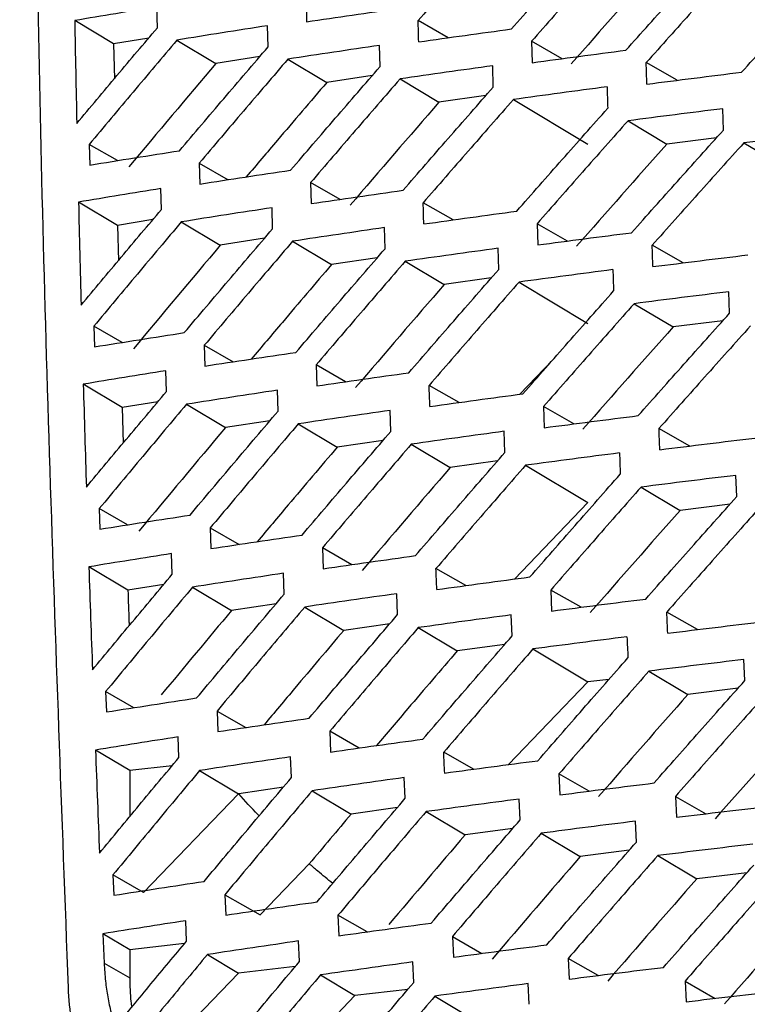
# Model space of a CAD drawing. Header units: millimetres. Extents: x 145 to 933, y -105 to 949.
# Tile 47 of 157: x 787.23 to 793.85, y 127.57 to 136.54. Entities that reach past the tile are written whole.
import ezdxf

# ---------------------------------------------------------------- set-up
doc = ezdxf.new("R2010")
doc.units = ezdxf.units.MM

msp = doc.modelspace()

# ---------------------------------------------------------------- linework, layer by layer
at = {"color": 7, "linetype": 'Continuous', "lineweight": 25}
for p, q in [((789.8338, 136.7132), (789.8382, 136.5208)), ((788.4806, 136.4667), (788.4768, 136.6568)), ((788.0825, 136.3201), (787.7277, 136.5327)), ((791.1282, 136.3755), (790.8546, 136.5317)), ((789.4888, 136.2931), (789.4845, 136.485)), ((788.4016, 136.3731), (788.0825, 136.3201)), ((788.6592, 136.3546), (789.0139, 136.1422)), ((791.887, 136.3437), (791.8924, 136.1489)), ((792.1649, 136.185), (791.887, 136.3437)), ((788.0825, 136.3201), (788.0888, 136.0018)), ((790.5082, 136.113), (790.5035, 136.3063)), ((789.4141, 136.2054), (789.0139, 136.1422)), ((789.6688, 136.1811), (790.0233, 135.9687)), ((791.5388, 135.9263), (791.5336, 136.1208)), ((793.2126, 135.9882), (792.9309, 136.1491)), ((790.4374, 136.0309), (790.0233, 135.9687)), ((790.6897, 136.0006), (791.044, 135.7884)), ((791.4715, 135.8493), (791.044, 135.7884)), ((791.7219, 135.8135), (792.4009, 135.4068)), ((793.6334, 135.5335), (793.6272, 135.7293)), ((792.7655, 135.6195), (793.1196, 135.4074)), ((793.5722, 135.4651), (793.1196, 135.4074)), ((787.86, 135.4043), (787.8643, 135.2159)), ((788.1186, 135.2567), (787.86, 135.4043)), ((793.8204, 135.4188), (794.4427, 135.046)), ((788.8619, 135.2337), (788.8667, 135.0434)), ((788.8619, 135.2337), (789.1259, 135.083)), ((788.5177, 134.812), (788.513, 135.0016)), ((789.8754, 135.0564), (789.8807, 134.8646)), ((790.1443, 134.9029), (789.8754, 135.0564)), ((788.1176, 134.666), (787.7627, 134.8786)), ((789.53, 134.636), (789.5248, 134.8273)), ((791.1738, 134.7165), (790.9004, 134.8725)), ((788.4395, 134.7189), (788.1176, 134.666)), ((788.1176, 134.666), (788.1254, 134.3448)), ((788.6982, 134.6982), (789.0529, 134.4857)), ((790.5534, 134.4536), (790.5478, 134.6462)), ((791.9369, 134.6821), (791.9433, 134.4881)), ((792.2144, 134.5237), (791.9369, 134.6821)), ((789.4558, 134.5487), (789.0529, 134.4857)), ((789.7118, 134.5222), (790.0664, 134.3098)), ((793.2661, 134.3246), (792.985, 134.4851)), ((790.483, 134.3717), (790.0664, 134.3098)), ((791.588, 134.2645), (791.5819, 134.4582)), ((790.7368, 134.3394), (791.0912, 134.1271)), ((791.521, 134.1875), (791.0912, 134.1271)), ((791.7731, 134.1498), (792.4009, 133.7737)), ((793.6907, 133.867), (793.6836, 134.0618)), ((792.8208, 133.9533), (793.1751, 133.7411)), ((787.9015, 133.7475), (787.9068, 133.5597)), ((788.1602, 133.5999), (787.9015, 133.7475)), ((793.6294, 133.7982), (793.1751, 133.7411)), ((788.9076, 133.5745), (788.9134, 133.385)), ((788.9076, 133.5745), (789.1714, 133.4239)), ((789.9253, 133.3948), (789.9316, 133.2039)), ((790.1938, 133.2415), (789.9253, 133.3948)), ((792.0783, 133.4385), (791.7797, 133.1282)), ((788.5629, 133.1526), (788.5573, 133.3415)), ((788.1609, 133.0071), (787.8058, 133.2197)), ((791.2274, 133.0528), (790.9545, 133.2086)), ((789.5791, 132.9742), (789.5731, 133.1647)), ((788.4851, 133.0597), (788.1609, 133.0071)), ((788.7452, 133.037), (789.1001, 132.8244)), ((788.1609, 133.0071), (788.1703, 132.6834)), ((790.6066, 132.7894), (790.6001, 132.9811)), ((791.9952, 133.0158), (792.0025, 132.8229)), ((792.272, 132.8578), (791.9952, 133.0158)), ((789.5053, 132.887), (789.1001, 132.8244)), ((789.763, 132.8585), (790.1177, 132.6461)), ((791.6452, 132.5981), (791.6382, 132.7907)), ((793.3277, 132.6564), (793.0474, 132.8164)), ((790.5363, 132.7074), (790.1177, 132.6461)), ((790.7921, 132.6732), (791.1466, 132.4608)), ((791.5782, 132.5208), (791.1466, 132.4608)), ((791.8325, 132.4811), (792.4009, 132.1407)), ((793.7559, 132.1959), (793.748, 132.3893)), ((792.8843, 132.2822), (793.2387, 132.0699)), ((792.4009, 132.1407), (791.7307, 131.4442)), ((793.6943, 132.1265), (793.2387, 132.0699)), ((787.9514, 132.086), (787.9575, 131.8991)), ((788.2097, 131.9386), (787.9514, 132.086)), ((788.9617, 131.9106), (788.9683, 131.722)), ((788.9617, 131.9106), (789.2249, 131.7603)), ((789.9835, 131.7285), (789.9907, 131.5386)), ((790.2513, 131.5756), (789.9835, 131.7285)), ((788.616, 131.4885), (788.6096, 131.6764)), ((788.2123, 131.3432), (787.8571, 131.5559)), ((791.2889, 131.3847), (791.0169, 131.5399)), ((789.6363, 131.3078), (789.6294, 131.4972)), ((788.5385, 131.3955), (788.2123, 131.3432)), ((788.8005, 131.3708), (789.1555, 131.1582)), ((792.0618, 131.3447), (792.0699, 131.1531)), ((792.3375, 131.1873), (792.0618, 131.3447)), ((790.6678, 131.1206), (790.6604, 131.3111)), ((789.5625, 131.2203), (789.1555, 131.1582)), ((789.8223, 131.1899), (790.1772, 130.9774)), ((793.3971, 130.9837), (793.1182, 131.1429)), ((791.7105, 130.9269), (791.7026, 131.1182)), ((790.5975, 131.0382), (790.1772, 130.9774)), ((790.8555, 131.0021), (791.2102, 130.7897)), ((791.6432, 130.849), (791.2102, 130.7897)), ((791.9001, 130.8076), (792.4009, 130.5076)), ((793.8292, 130.52), (793.8204, 130.712)), ((792.9559, 130.6062), (793.3105, 130.3939)), ((792.5919, 130.5296), (792.4009, 130.5076)), ((792.4009, 130.5076), (791.676, 129.7543)), ((793.7669, 130.4497), (793.3105, 130.3939)), ((788.0096, 130.4198), (788.0165, 130.2339)), ((788.2671, 130.2727), (788.0096, 130.4198)), ((789.024, 130.242), (789.0315, 130.0546)), ((789.024, 130.242), (789.2864, 130.0922)), ((788.6772, 129.8197), (788.67, 130.0065)), ((790.05, 130.0575), (790.058, 129.8689)), ((790.3168, 129.9052), (790.05, 130.0575)), ((788.2298, 129.6996), (787.9166, 129.8872)), ((789.7015, 129.6366), (789.6938, 129.8247)), ((791.3583, 129.7119), (791.0876, 129.8665)), ((788.6144, 129.744), (788.2298, 129.6996)), ((788.2298, 129.6996), (788.2298, 129.281)), ((788.8639, 129.6998), (789.2189, 129.4871)), ((790.737, 129.4471), (790.7288, 129.6362)), ((792.1367, 129.6689), (792.1457, 129.4788)), ((792.4109, 129.5123), (792.1367, 129.6689)), ((789.6276, 129.5486), (789.2215, 129.4874)), ((789.2189, 129.4871), (788.3551, 128.5894)), ((789.2215, 129.4874), (789.2189, 129.4871)), ((789.8899, 129.5164), (790.2448, 129.3038)), ((791.7837, 129.2511), (791.775, 129.4409)), ((793.1973, 129.4647), (793.2067, 129.2744)), ((793.1973, 129.4647), (793.4746, 129.3064)), ((790.6663, 129.364), (790.2448, 129.3038)), ((790.9272, 129.3261), (791.282, 129.1136)), ((791.7159, 129.1723), (791.282, 129.1136)), ((792.8415, 129.0486), (792.8324, 129.2387)), ((791.9758, 129.1292), (792.3306, 128.9167)), ((792.7763, 128.9737), (792.3306, 128.9167)), ((793.0358, 128.9253), (793.3905, 128.7129)), ((789.8634, 128.8505), (789.4158, 128.3853)), ((788.076, 128.7488), (788.0839, 128.5642)), ((788.3551, 128.5894), (788.076, 128.7488)), ((793.8474, 128.768), (793.3905, 128.7129)), ((789.0947, 128.5686), (789.103, 128.3826)), ((789.0947, 128.5686), (789.4158, 128.3853)), ((790.1249, 128.3817), (790.1337, 128.1947)), ((790.3902, 128.2302), (790.1249, 128.3817)), ((788.7464, 128.1462), (788.7383, 128.3316)), ((787.9843, 128.2136), (787.9959, 127.9463)), ((788.2299, 128.0666), (787.9843, 128.2136)), ((791.1666, 128.1883), (791.176, 128.0005)), ((791.1666, 128.1883), (791.4357, 128.0347)), ((788.7281, 128.1241), (788.2299, 128.0666)), ((789.7748, 127.9608), (789.7662, 128.1474)), ((788.2299, 128.0666), (788.2299, 127.8112)), ((788.9356, 128.0238), (789.2189, 127.8541)), ((787.9959, 127.9463), (788.2299, 127.8112)), ((789.7353, 127.9136), (789.2189, 127.8541)), ((790.8143, 127.769), (790.8053, 127.9564)), ((792.2199, 127.9883), (792.2297, 127.8)), ((792.4923, 127.8328), (792.2199, 127.9883)), ((789.2189, 127.8541), (788.4105, 127.0139)), ((789.9656, 127.838), (790.2796, 127.6499)), ((791.865, 127.5706), (791.8555, 127.7586)), ((793.2847, 127.7818), (793.295, 127.5934)), ((793.2847, 127.7818), (793.56, 127.6246)), ((790.2796, 127.6499), (789.4158, 126.7522)), ((790.7604, 127.7054), (790.2796, 127.6499)), ((791.007, 127.6453), (791.3403, 127.4456))]:
    msp.add_line(p, q, dxfattribs=at)
for points, knots in [([(787.6706, 127.722), (787.554, 130.8709), (787.3276, 136.9826), (787.3545, 142.9537), (787.3675, 145.8483)], [0, 0, 0, 0, 0.5152352, 1, 1, 1, 1]), ([(791.6789, 137.4723), (791.5412, 137.316), (791.2655, 137.0029), (790.9917, 136.6889), (790.8546, 136.5317)], [0, 0, 0, 0, 0.49949, 1, 1, 1, 1]), ([(791.7043, 136.4561), (791.8425, 136.6126), (792.1185, 136.9252), (792.3965, 137.2369), (792.5354, 137.3926)], [0, 0, 0, 0, 0.500496, 1, 1, 1, 1]), ([(792.7184, 137.2808), (792.5795, 137.125), (792.3014, 136.8131), (792.0252, 136.5003), (791.887, 136.3437)], [0, 0, 0, 0, 0.499501, 1, 1, 1, 1]), ([(792.7463, 136.2622), (792.8856, 136.4181), (793.164, 136.7296), (793.4442, 137.0402), (793.5842, 137.1953)], [0, 0, 0, 0, 0.500458, 1, 1, 1, 1]), ([(793.7692, 137.0825), (793.6291, 136.9273), (793.3487, 136.6167), (793.0702, 136.305), (792.9309, 136.1491)], [0, 0, 0, 0, 0.4995461, 1, 1, 1, 1]), ([(793.7996, 136.0621), (793.94, 136.2174), (794.2206, 136.5277), (794.5031, 136.837), (794.6442, 136.9915)], [0, 0, 0, 0, 0.500387, 1, 1, 1, 1]), ([(788.4768, 136.6568), (788.3516, 136.6364), (788.1012, 136.5954), (787.8522, 136.5536), (787.7277, 136.5327)], [0, 0, 0, 0, 0.499746, 1, 1, 1, 1]), ([(789.8382, 136.5208), (789.9771, 136.5415), (790.2546, 136.5829), (790.534, 136.6234), (790.6736, 136.6436)], [0, 0, 0, 0, 0.500464, 1, 1, 1, 1]), ([(787.7277, 136.5327), (787.7307, 136.3766), (787.7366, 136.0645), (787.7432, 135.752), (787.7465, 135.5957)], [0, 0, 0, 0, 0.5000827, 1, 1, 1, 1]), ([(787.7465, 135.5957), (787.8685, 135.7412), (788.1124, 136.0318), (788.3579, 136.3218), (788.4806, 136.4667)], [0, 0, 0, 0, 0.500255, 1, 1, 1, 1]), ([(789.4845, 136.485), (789.3466, 136.4635), (789.0706, 136.4206), (788.7964, 136.3766), (788.6592, 136.3546)], [0, 0, 0, 0, 0.499601, 1, 1, 1, 1]), ([(790.8595, 136.338), (791, 136.3579), (791.2806, 136.3978), (791.5632, 136.4367), (791.7043, 136.4561)], [0, 0, 0, 0, 0.500462, 1, 1, 1, 1]), ([(788.6592, 136.3546), (788.5256, 136.1965), (788.2583, 135.8802), (787.9928, 135.563), (787.86, 135.4043)], [0, 0, 0, 0, 0.499721, 1, 1, 1, 1]), ([(788.682, 135.3469), (788.8161, 135.505), (789.0841, 135.8208), (789.354, 136.1358), (789.4888, 136.2931)], [0, 0, 0, 0, 0.500426, 1, 1, 1, 1]), ([(790.5035, 136.3063), (790.364, 136.2857), (790.0849, 136.2445), (789.8076, 136.2022), (789.6688, 136.1811)], [0, 0, 0, 0, 0.499547, 1, 1, 1, 1]), ([(791.8924, 136.1489), (792.0344, 136.168), (792.3181, 136.2063), (792.6036, 136.2436), (792.7463, 136.2622)], [0, 0, 0, 0, 0.500431, 1, 1, 1, 1]), ([(789.6688, 136.1811), (789.5339, 136.0235), (789.2641, 135.7082), (788.996, 135.392), (788.8619, 135.2337)], [0, 0, 0, 0, 0.499544, 1, 1, 1, 1]), ([(789.694, 135.1697), (789.8294, 135.3273), (790.0999, 135.6422), (790.3722, 135.9562), (790.5082, 136.113)], [0, 0, 0, 0, 0.5005018, 1, 1, 1, 1]), ([(791.5336, 136.1208), (791.3926, 136.101), (791.1104, 136.0615), (790.83, 136.021), (790.6897, 136.0006)], [0, 0, 0, 0, 0.499545, 1, 1, 1, 1]), ([(790.6897, 136.0007), (790.5536, 135.8437), (790.2812, 135.5294), (790.0108, 135.2142), (789.8754, 135.0564)], [0, 0, 0, 0, 0.499488, 1, 1, 1, 1]), ([(792.9368, 135.9535), (793.0802, 135.9719), (793.3669, 136.0086), (793.6555, 136.0443), (793.7996, 136.0621)], [0, 0, 0, 0, 0.500371, 1, 1, 1, 1]), ([(790.0233, 135.9687), (789.8732, 135.7934), (789.6282, 135.5069), (789.3847, 135.2195), (789.2903, 135.1081)], [0, 0, 0, 0, 0.612065, 1, 1, 1, 1]), ([(790.7175, 134.9862), (790.854, 135.1432), (791.1269, 135.4571), (791.4016, 135.77), (791.5388, 135.9263)], [0, 0, 0, 0, 0.5005237, 1, 1, 1, 1]), ([(792.5748, 135.9285), (792.4323, 135.9096), (792.1471, 135.8718), (791.8637, 135.8329), (791.7219, 135.8135)], [0, 0, 0, 0, 0.499572, 1, 1, 1, 1]), ([(791.7219, 135.8135), (791.5847, 135.6571), (791.3099, 135.3439), (791.037, 135.0298), (790.9004, 134.8725)], [0, 0, 0, 0, 0.49947, 1, 1, 1, 1]), ([(791.7523, 134.7964), (791.89, 134.9529), (792.1651, 135.2656), (792.4422, 135.5774), (792.5806, 135.7332)], [0, 0, 0, 0, 0.5005143, 1, 1, 1, 1]), ([(793.6272, 135.7293), (793.4832, 135.7113), (793.1951, 135.6752), (792.9087, 135.6381), (792.7655, 135.6195)], [0, 0, 0, 0, 0.499625, 1, 1, 1, 1]), ([(792.7655, 135.6195), (792.6271, 135.4637), (792.3499, 135.1517), (792.0747, 134.8387), (791.9369, 134.6821)], [0, 0, 0, 0, 0.499484, 1, 1, 1, 1]), ([(792.7984, 134.6002), (792.9372, 134.7561), (793.2146, 135.0677), (793.4939, 135.3783), (793.6334, 135.5335)], [0, 0, 0, 0, 0.500473, 1, 1, 1, 1]), ([(794.6907, 135.5234), (794.5453, 135.5062), (794.2542, 135.4719), (793.9651, 135.4365), (793.8204, 135.4188)], [0, 0, 0, 0, 0.499709, 1, 1, 1, 1]), ([(793.8204, 135.4188), (793.6808, 135.2636), (793.4014, 134.9528), (793.1239, 134.6411), (792.985, 134.4851)], [0, 0, 0, 0, 0.499532, 1, 1, 1, 1]), ([(787.8643, 135.2159), (788.0002, 135.238), (788.2718, 135.2821), (788.5453, 135.3253), (788.682, 135.3469)], [0, 0, 0, 0, 0.500253, 1, 1, 1, 1]), ([(788.8667, 135.0434), (789.0043, 135.0647), (789.2791, 135.1073), (789.5558, 135.1489), (789.694, 135.1697)], [0, 0, 0, 0, 0.500407, 1, 1, 1, 1]), ([(788.513, 135.0016), (788.3877, 134.9813), (788.1368, 134.9408), (787.8874, 134.8994), (787.7627, 134.8786)], [0, 0, 0, 0, 0.499768, 1, 1, 1, 1]), ([(789.8807, 134.8646), (790.0198, 134.8851), (790.2978, 134.9261), (790.5777, 134.9662), (790.7175, 134.9862)], [0, 0, 0, 0, 0.500444, 1, 1, 1, 1]), ([(787.7627, 134.8786), (787.7664, 134.7224), (787.7739, 134.41), (787.782, 134.0971), (787.7861, 133.9407)], [0, 0, 0, 0, 0.499969, 1, 1, 1, 1]), ([(789.5248, 134.8273), (789.3867, 134.8061), (789.1102, 134.7636), (788.8356, 134.72), (788.6982, 134.6982)], [0, 0, 0, 0, 0.499622, 1, 1, 1, 1]), ([(787.7861, 133.9407), (787.9077, 134.0862), (788.1508, 134.3769), (788.3954, 134.667), (788.5177, 134.812)], [0, 0, 0, 0, 0.500278, 1, 1, 1, 1]), ([(790.9063, 134.6795), (791.0469, 134.6992), (791.328, 134.7387), (791.6109, 134.7772), (791.7523, 134.7964)], [0, 0, 0, 0, 0.500446, 1, 1, 1, 1]), ([(788.6982, 134.6982), (788.565, 134.5401), (788.2985, 134.2237), (788.0339, 133.9063), (787.9015, 133.7475)], [0, 0, 0, 0, 0.499699, 1, 1, 1, 1]), ([(790.5478, 134.6462), (790.4081, 134.6258), (790.1285, 134.585), (789.8508, 134.5432), (789.7118, 134.5222)], [0, 0, 0, 0, 0.499566, 1, 1, 1, 1]), ([(788.7258, 133.6895), (788.8595, 133.8476), (789.1266, 134.1635), (789.3956, 134.4786), (789.53, 134.636)], [0, 0, 0, 0, 0.500447, 1, 1, 1, 1]), ([(791.9433, 134.4881), (792.0855, 134.5071), (792.3695, 134.5449), (792.6555, 134.5818), (792.7984, 134.6002)], [0, 0, 0, 0, 0.500418, 1, 1, 1, 1]), ([(789.7118, 134.5222), (789.5774, 134.3647), (789.3084, 134.0492), (789.0413, 133.7328), (788.9076, 133.5745)], [0, 0, 0, 0, 0.4995236, 1, 1, 1, 1]), ([(789.742, 133.51), (789.8769, 133.6677), (790.1464, 133.9826), (790.4178, 134.2967), (790.5534, 134.4536)], [0, 0, 0, 0, 0.50052, 1, 1, 1, 1]), ([(791.5819, 134.4582), (791.4407, 134.4387), (791.1581, 134.3996), (790.8773, 134.3595), (790.7368, 134.3394)], [0, 0, 0, 0, 0.499561, 1, 1, 1, 1]), ([(792.9919, 134.2905), (793.1355, 134.3087), (793.4225, 134.345), (793.7114, 134.3802), (793.8558, 134.3978)], [0, 0, 0, 0, 0.50036, 1, 1, 1, 1]), ([(790.0664, 134.3098), (789.9169, 134.1344), (789.6726, 133.8477), (789.4299, 133.5603), (789.3357, 133.4487)], [0, 0, 0, 0, 0.611947, 1, 1, 1, 1]), ([(790.7368, 134.3394), (790.6012, 134.1824), (790.3298, 133.868), (790.0602, 133.5527), (789.9253, 133.3948)], [0, 0, 0, 0, 0.49947, 1, 1, 1, 1]), ([(790.7695, 133.3242), (790.9056, 133.4813), (791.1775, 133.7952), (791.4513, 134.1082), (791.588, 134.2645)], [0, 0, 0, 0, 0.500539, 1, 1, 1, 1]), ([(792.6272, 134.2634), (792.4845, 134.2448), (792.1989, 134.2074), (791.9151, 134.169), (791.7731, 134.1498)], [0, 0, 0, 0, 0.499584, 1, 1, 1, 1]), ([(791.7731, 134.1498), (791.6363, 133.9933), (791.3625, 133.6801), (791.0906, 133.3659), (790.9545, 133.2086)], [0, 0, 0, 0, 0.499455, 1, 1, 1, 1]), ([(791.8084, 133.1321), (791.9456, 133.2887), (792.2198, 133.6014), (792.4959, 133.9133), (792.6338, 134.069)], [0, 0, 0, 0, 0.500527, 1, 1, 1, 1]), ([(793.6836, 134.0618), (793.5394, 134.044), (793.2509, 134.0084), (792.9642, 133.9717), (792.8208, 133.9533)], [0, 0, 0, 0, 0.499634, 1, 1, 1, 1]), ([(792.8208, 133.9533), (792.6829, 133.7975), (792.4067, 133.4854), (792.1325, 133.1724), (791.9952, 133.0158)], [0, 0, 0, 0, 0.499472, 1, 1, 1, 1]), ([(792.8586, 132.9337), (792.9969, 133.0896), (793.2733, 133.4012), (793.5516, 133.7119), (793.6907, 133.867)], [0, 0, 0, 0, 0.500483, 1, 1, 1, 1]), ([(793.8798, 133.7501), (793.7407, 133.5949), (793.4623, 133.2842), (793.1858, 132.9724), (793.0474, 132.8164)], [0, 0, 0, 0, 0.499523, 1, 1, 1, 1]), ([(787.9068, 133.5597), (788.0429, 133.5816), (788.315, 133.6253), (788.5889, 133.6681), (788.7258, 133.6895)], [0, 0, 0, 0, 0.500232, 1, 1, 1, 1]), ([(788.9134, 133.385), (789.0511, 133.4061), (789.3264, 133.4482), (789.6035, 133.4894), (789.742, 133.51)], [0, 0, 0, 0, 0.50039, 1, 1, 1, 1]), ([(788.5573, 133.3415), (788.4317, 133.3214), (788.1805, 133.2813), (787.9307, 133.2403), (787.8058, 133.2197)], [0, 0, 0, 0, 0.499789, 1, 1, 1, 1]), ([(789.9316, 133.2039), (790.0709, 133.2242), (790.3493, 133.2648), (790.6295, 133.3044), (790.7695, 133.3242)], [0, 0, 0, 0, 0.50043, 1, 1, 1, 1]), ([(787.8058, 133.2197), (787.8103, 133.0634), (787.8193, 132.7507), (787.829, 132.4377), (787.8338, 132.2811)], [0, 0, 0, 0, 0.49987, 1, 1, 1, 1]), ([(787.8338, 132.2811), (787.955, 132.4266), (788.1972, 132.7175), (788.441, 133.0076), (788.5629, 133.1526)], [0, 0, 0, 0, 0.500297, 1, 1, 1, 1]), ([(789.5731, 133.1647), (789.4348, 133.1437), (789.1579, 133.1016), (788.8829, 133.0585), (788.7452, 133.037)], [0, 0, 0, 0, 0.499639, 1, 1, 1, 1]), ([(790.9613, 133.0165), (791.1021, 133.0361), (791.3835, 133.0751), (791.6668, 133.1131), (791.8084, 133.1321)], [0, 0, 0, 0, 0.500436, 1, 1, 1, 1]), ([(788.7452, 133.037), (788.6126, 132.8788), (788.347, 132.5623), (788.0833, 132.2448), (787.9514, 132.086)], [0, 0, 0, 0, 0.499682, 1, 1, 1, 1]), ([(788.7778, 132.0276), (788.911, 132.1857), (789.1772, 132.5017), (789.4452, 132.8168), (789.5791, 132.9742)], [0, 0, 0, 0, 0.500463, 1, 1, 1, 1]), ([(790.6001, 132.9811), (790.4602, 132.961), (790.1803, 132.9206), (789.9021, 132.8792), (789.763, 132.8585)], [0, 0, 0, 0, 0.499579, 1, 1, 1, 1]), ([(792.0025, 132.8229), (792.1448, 132.8416), (792.4292, 132.879), (792.7155, 132.9155), (792.8586, 132.9337)], [0, 0, 0, 0, 0.500411, 1, 1, 1, 1]), ([(789.763, 132.8585), (789.6291, 132.7009), (789.3611, 132.3854), (789.0949, 132.069), (788.9617, 131.9106)], [0, 0, 0, 0, 0.499508, 1, 1, 1, 1]), ([(789.798, 131.8458), (789.9325, 132.0035), (790.2011, 132.3184), (790.4715, 132.6326), (790.6066, 132.7894)], [0, 0, 0, 0, 0.500533, 1, 1, 1, 1]), ([(791.6382, 132.7907), (791.4969, 132.7714), (791.2139, 132.7327), (790.9327, 132.6931), (790.7921, 132.6732)], [0, 0, 0, 0, 0.49957, 1, 1, 1, 1]), ([(790.7921, 132.6732), (790.657, 132.5162), (790.3865, 132.2017), (790.1179, 131.8864), (789.9835, 131.7285)], [0, 0, 0, 0, 0.499458, 1, 1, 1, 1]), ([(793.0552, 132.623), (793.199, 132.6409), (793.4863, 132.6768), (793.7755, 132.7117), (793.9201, 132.7291)], [0, 0, 0, 0, 0.500356, 1, 1, 1, 1]), ([(790.1177, 132.6461), (789.9687, 132.4706), (789.7253, 132.1839), (789.4835, 131.8964), (789.3897, 131.7849)], [0, 0, 0, 0, 0.612044, 1, 1, 1, 1]), ([(790.8297, 131.6577), (790.9653, 131.8148), (791.2362, 132.1287), (791.509, 132.4417), (791.6452, 132.5981)], [0, 0, 0, 0, 0.5005494, 1, 1, 1, 1]), ([(792.6875, 132.5934), (792.5447, 132.575), (792.2587, 132.5381), (791.9747, 132.5001), (791.8325, 132.4811)], [0, 0, 0, 0, 0.499591, 1, 1, 1, 1]), ([(788.2863, 123.6188), (788.4939, 123.754), (788.909, 124.0244), (789.5363, 124.4274), (790.167, 124.8285), (790.8012, 125.2275), (791.439, 125.6245), (792.0804, 126.0194), (792.7253, 126.4122), (793.3738, 126.803), (794.0259, 127.1918), (794.6815, 127.5785), (795.3406, 127.9631), (796.0033, 128.3457), (796.6696, 128.7262), (797.3394, 129.1047), (798.0128, 129.4811), (798.6898, 129.8555), (799.3703, 130.2278), (800.0543, 130.5981), (800.742, 130.9663), (801.4331, 131.3325), (802.1279, 131.6965), (802.826, 132.0587), (803.2943, 132.2984), (803.5285, 132.4182)], [0, 0, 0, 0, 0.043526, 0.08704, 0.130541, 0.174032, 0.217513, 0.260987, 0.304453, 0.347914, 0.39137, 0.434823, 0.478275, 0.521725, 0.565177, 0.60863, 0.652086, 0.695547, 0.739013, 0.782487, 0.825968, 0.869459, 0.91296, 0.956474, 1, 1, 1, 1]), ([(791.8325, 132.4811), (791.6962, 132.3247), (791.4234, 132.0114), (791.1525, 131.6972), (791.0169, 131.5399)], [0, 0, 0, 0, 0.4994452, 1, 1, 1, 1]), ([(791.8726, 131.4634), (792.0094, 131.6199), (792.2826, 131.9327), (792.5576, 132.2445), (792.695, 132.4002)], [0, 0, 0, 0, 0.5005345, 1, 1, 1, 1]), ([(784.0853, 116.6509), (788.1147, 118.9768), (794.1586, 122.4657), (800.7062, 126.2464), (803.4764, 127.8448), (804.2633, 128.2998), (804.5781, 128.4809), (804.7032, 128.5554), (804.9199, 128.6966), (805.3473, 129.0197), (805.9318, 129.5864), (806.5573, 130.4076), (806.9934, 131.1753), (807.2434, 131.738), (807.3694, 132.0643), (807.4258, 132.2292), (807.4542, 132.312)], [0, 0, 0, 0, 0.500896, 0.751343, 0.813955, 0.845261, 0.849174, 0.853076, 0.860837, 0.876269, 0.907267, 0.938113, 0.969085, 0.984477, 0.992213, 1, 1, 1, 1]), ([(793.748, 132.3893), (793.6037, 132.3718), (793.3148, 132.3366), (793.0279, 132.3004), (792.8843, 132.2822)], [0, 0, 0, 0, 0.499638, 1, 1, 1, 1]), ([(792.8843, 132.2822), (792.7469, 132.1264), (792.4717, 131.8144), (792.1985, 131.5014), (792.0618, 131.3447)], [0, 0, 0, 0, 0.499466, 1, 1, 1, 1]), ([(792.9269, 131.2627), (793.0647, 131.4186), (793.3401, 131.7301), (793.6174, 132.0407), (793.7559, 132.1959)], [0, 0, 0, 0, 0.500487, 1, 1, 1, 1]), ([(793.9474, 132.0766), (793.8088, 131.9214), (793.5315, 131.6107), (793.256, 131.299), (793.1182, 131.1429)], [0, 0, 0, 0, 0.49952, 1, 1, 1, 1]), ([(787.9575, 131.8991), (788.0938, 131.9207), (788.3663, 131.964), (788.6407, 132.0064), (788.7778, 132.0276)], [0, 0, 0, 0, 0.500218, 1, 1, 1, 1]), ([(788.9683, 131.722), (789.1062, 131.7429), (789.3819, 131.7847), (789.6594, 131.8254), (789.798, 131.8458)], [0, 0, 0, 0, 0.50038, 1, 1, 1, 1]), ([(788.6096, 131.6764), (788.4839, 131.6566), (788.2323, 131.6168), (787.9822, 131.5762), (787.8571, 131.5559)], [0, 0, 0, 0, 0.499803, 1, 1, 1, 1]), ([(789.9907, 131.5386), (790.1302, 131.5587), (790.4089, 131.5989), (790.6895, 131.6381), (790.8297, 131.6577)], [0, 0, 0, 0, 0.500423, 1, 1, 1, 1]), ([(787.8571, 131.5559), (787.8624, 131.3996), (787.8729, 131.0868), (787.884, 130.7737), (787.8896, 130.617)], [0, 0, 0, 0, 0.4998053, 1, 1, 1, 1]), ([(787.8896, 130.617), (788.0104, 130.7625), (788.2517, 131.0534), (788.4946, 131.3435), (788.616, 131.4885)], [0, 0, 0, 0, 0.500311, 1, 1, 1, 1]), ([(789.6294, 131.4972), (789.4909, 131.4764), (789.2137, 131.4348), (788.9383, 131.3922), (788.8005, 131.3708)], [0, 0, 0, 0, 0.499648, 1, 1, 1, 1]), ([(791.0245, 131.349), (791.1655, 131.3683), (791.4473, 131.407), (791.7309, 131.4446), (791.8726, 131.4634)], [0, 0, 0, 0, 0.500432, 1, 1, 1, 1]), ([(788.8005, 131.3708), (788.6683, 131.2126), (788.4037, 130.8961), (788.141, 130.5786), (788.0096, 130.4198)], [0, 0, 0, 0, 0.49967, 1, 1, 1, 1]), ([(788.2123, 131.3432), (788.2155, 131.2472), (788.2191, 131.1386), (788.2229, 131.0299), (788.2233, 131.0173)], [0, 0, 0, 0, 0.8841672, 1, 1, 1, 1]), ([(788.8379, 130.3611), (788.9706, 130.5192), (789.2358, 130.8352), (789.5029, 131.1504), (789.6363, 131.3078)], [0, 0, 0, 0, 0.500473, 1, 1, 1, 1]), ([(790.6604, 131.3111), (790.5204, 131.2912), (790.2401, 131.2513), (789.9617, 131.2104), (789.8223, 131.1899)], [0, 0, 0, 0, 0.499585, 1, 1, 1, 1]), ([(792.0699, 131.1531), (792.2124, 131.1716), (792.4972, 131.2086), (792.7837, 131.2447), (792.9269, 131.2627)], [0, 0, 0, 0, 0.50041, 1, 1, 1, 1]), ([(789.8223, 131.1899), (789.6889, 131.0323), (789.4219, 130.7168), (789.1567, 130.4003), (789.024, 130.242)], [0, 0, 0, 0, 0.499499, 1, 1, 1, 1]), ([(789.8622, 130.1771), (789.9962, 130.3347), (790.2638, 130.6497), (790.5332, 130.9638), (790.6678, 131.1206)], [0, 0, 0, 0, 0.500541, 1, 1, 1, 1]), ([(791.7026, 131.1182), (791.5611, 131.0991), (791.2778, 131.061), (790.9964, 131.0218), (790.8555, 131.0021)], [0, 0, 0, 0, 0.499573, 1, 1, 1, 1]), ([(793.1268, 130.951), (793.2707, 130.9687), (793.5584, 131.0041), (793.8479, 131.0386), (793.9925, 131.0558)], [0, 0, 0, 0, 0.500358, 1, 1, 1, 1]), ([(790.1772, 130.9774), (790.0287, 130.8019), (789.7864, 130.5154), (789.5456, 130.228), (789.4523, 130.1166)], [0, 0, 0, 0, 0.612357, 1, 1, 1, 1]), ([(790.8555, 131.0021), (790.721, 130.8451), (790.4515, 130.5307), (790.184, 130.2153), (790.05, 130.0575)], [0, 0, 0, 0, 0.499451, 1, 1, 1, 1]), ([(790.898, 129.9867), (791.0331, 130.1438), (791.303, 130.4576), (791.5747, 130.7706), (791.7105, 130.9269)], [0, 0, 0, 0, 0.500554, 1, 1, 1, 1]), ([(792.7559, 130.9185), (792.6129, 130.9003), (792.3267, 130.8639), (792.0424, 130.8264), (791.9001, 130.8076)], [0, 0, 0, 0, 0.499591, 1, 1, 1, 1]), ([(791.2102, 130.7897), (791.0605, 130.6148), (790.8146, 130.3278), (790.5704, 130.0399), (790.475, 129.9274)], [0, 0, 0, 0, 0.609117, 1, 1, 1, 1]), ([(791.9001, 130.8076), (791.7643, 130.6512), (791.4926, 130.3379), (791.2227, 130.0238), (791.0876, 129.8665)], [0, 0, 0, 0, 0.499441, 1, 1, 1, 1]), ([(791.945, 129.7901), (792.0813, 129.9466), (792.3534, 130.2593), (792.6274, 130.571), (792.7643, 130.7267)], [0, 0, 0, 0, 0.500536, 1, 1, 1, 1]), ([(793.8204, 130.712), (793.676, 130.6946), (793.3869, 130.6599), (793.0997, 130.6241), (792.9559, 130.6062)], [0, 0, 0, 0, 0.4996351, 1, 1, 1, 1]), ([(792.9559, 130.6062), (792.8191, 130.4504), (792.545, 130.1384), (792.2729, 129.8255), (792.1367, 129.6689)], [0, 0, 0, 0, 0.499465, 1, 1, 1, 1]), ([(793.0034, 129.5871), (793.1407, 129.743), (793.415, 130.0544), (793.6912, 130.3649), (793.8292, 130.52)], [0, 0, 0, 0, 0.5004856, 1, 1, 1, 1]), ([(788.0165, 130.2339), (788.153, 130.2553), (788.4259, 130.2982), (788.7006, 130.3401), (788.8379, 130.3611)], [0, 0, 0, 0, 0.50021, 1, 1, 1, 1]), ([(794.0231, 130.3981), (793.8851, 130.243), (793.6089, 129.9323), (793.3346, 129.6207), (793.1973, 129.4647)], [0, 0, 0, 0, 0.499522, 1, 1, 1, 1]), ([(789.0315, 130.0546), (789.1696, 130.0752), (789.4456, 130.1166), (789.7234, 130.1569), (789.8622, 130.1771)], [0, 0, 0, 0, 0.500376, 1, 1, 1, 1]), ([(788.67, 130.0065), (788.5441, 129.9868), (788.2922, 129.9475), (788.0419, 129.9073), (787.9166, 129.8872)], [0, 0, 0, 0, 0.499811, 1, 1, 1, 1]), ([(790.058, 129.8689), (790.1977, 129.8888), (790.4768, 129.9285), (790.7577, 129.9673), (790.898, 129.9867)], [0, 0, 0, 0, 0.500422, 1, 1, 1, 1]), ([(787.9166, 129.8872), (787.9226, 129.7309), (787.9346, 129.4182), (787.9473, 129.1051), (787.9536, 128.9484)], [0, 0, 0, 0, 0.499775, 1, 1, 1, 1]), ([(787.9536, 128.9484), (788.0739, 129.0939), (788.3143, 129.3847), (788.5563, 129.6747), (788.6772, 129.8197)], [0, 0, 0, 0, 0.500318, 1, 1, 1, 1]), ([(789.6938, 129.8247), (789.5551, 129.8042), (789.2776, 129.763), (789.0019, 129.7209), (788.8639, 129.6998)], [0, 0, 0, 0, 0.499652, 1, 1, 1, 1]), ([(791.0961, 129.677), (791.2373, 129.6961), (791.5193, 129.7343), (791.8032, 129.7715), (791.945, 129.7901)], [0, 0, 0, 0, 0.500434, 1, 1, 1, 1]), ([(788.8639, 129.6998), (788.7322, 129.5416), (788.4687, 129.225), (788.207, 128.9076), (788.076, 128.7488)], [0, 0, 0, 0, 0.499664, 1, 1, 1, 1]), ([(788.9061, 128.6901), (789.0384, 128.8482), (789.3026, 129.1642), (789.5686, 129.4792), (789.7015, 129.6366)], [0, 0, 0, 0, 0.500477, 1, 1, 1, 1]), ([(790.7288, 129.6362), (790.5887, 129.6165), (790.3081, 129.5771), (790.0294, 129.5366), (789.8899, 129.5164)], [0, 0, 0, 0, 0.499586, 1, 1, 1, 1]), ([(792.1457, 129.4788), (792.2883, 129.4971), (792.5733, 129.5337), (792.8601, 129.5693), (793.0034, 129.5871)], [0, 0, 0, 0, 0.5004144, 1, 1, 1, 1]), ([(789.8899, 129.5164), (789.757, 129.3588), (789.491, 129.0433), (789.2269, 128.7269), (789.0947, 128.5686)], [0, 0, 0, 0, 0.499495, 1, 1, 1, 1]), ([(789.4077, 129.287), (789.4042, 129.2906), (789.3403, 129.355), (789.2792, 129.4231), (789.2215, 129.4874)], [0, 0, 0, 0, 0.055965, 1, 1, 1, 1]), ([(789.9346, 128.5038), (790.068, 128.6614), (790.3346, 128.9763), (790.603, 129.2903), (790.737, 129.4471)], [0, 0, 0, 0, 0.500542, 1, 1, 1, 1]), ([(791.775, 129.4408), (791.6334, 129.422), (791.3499, 129.3843), (791.0682, 129.3455), (790.9272, 129.3261)], [0, 0, 0, 0, 0.499571, 1, 1, 1, 1]), ([(793.2067, 129.2744), (793.3508, 129.2919), (793.6386, 129.3269), (793.9283, 129.3609), (794.0731, 129.3779)], [0, 0, 0, 0, 0.5003651, 1, 1, 1, 1]), ([(790.9272, 129.3262), (790.7931, 129.1691), (790.5248, 128.8548), (790.2583, 128.5395), (790.1249, 128.3817)], [0, 0, 0, 0, 0.49945, 1, 1, 1, 1]), ([(790.9744, 128.3112), (791.109, 128.4682), (791.3778, 128.7819), (791.6485, 129.0948), (791.7837, 129.2511)], [0, 0, 0, 0, 0.5005527, 1, 1, 1, 1]), ([(792.8324, 129.2387), (792.6893, 129.2207), (792.4029, 129.1847), (792.1182, 129.1477), (791.9758, 129.1292)], [0, 0, 0, 0, 0.499584, 1, 1, 1, 1]), ([(791.9758, 129.1292), (791.8406, 128.9728), (791.57, 128.6596), (791.3012, 128.3455), (791.1666, 128.1883)], [0, 0, 0, 0, 0.499443, 1, 1, 1, 1]), ([(792.0256, 128.1123), (792.1613, 128.2687), (792.4323, 128.5813), (792.7052, 128.8929), (792.8415, 129.0486)], [0, 0, 0, 0, 0.500532, 1, 1, 1, 1]), ([(793.9009, 129.0297), (793.7563, 129.0126), (793.4671, 128.9783), (793.1796, 128.943), (793.0358, 128.9253)], [0, 0, 0, 0, 0.499627, 1, 1, 1, 1]), ([(793.0358, 128.9253), (792.8995, 128.7696), (792.6266, 128.4577), (792.3556, 128.1449), (792.2199, 127.9883)], [0, 0, 0, 0, 0.499471, 1, 1, 1, 1]), ([(790.0775, 128.6718), (790.0314, 128.7088), (789.9591, 128.7669), (789.8889, 128.8282), (789.8634, 128.8505)], [0, 0, 0, 0, 0.63727, 1, 1, 1, 1]), ([(793.0881, 127.907), (793.2248, 128.0628), (793.498, 128.3741), (793.7731, 128.6845), (793.9105, 128.8395)], [0, 0, 0, 0, 0.500478, 1, 1, 1, 1]), ([(788.0839, 128.5642), (788.2205, 128.5854), (788.4937, 128.6279), (788.7687, 128.6694), (788.9061, 128.6901)], [0, 0, 0, 0, 0.5002084, 1, 1, 1, 1]), ([(794.1071, 128.7148), (793.9697, 128.5597), (793.6946, 128.2492), (793.4214, 127.9377), (793.2847, 127.7818)], [0, 0, 0, 0, 0.499531, 1, 1, 1, 1]), ([(789.103, 128.3826), (789.2413, 128.4031), (789.5176, 128.4439), (789.7957, 128.4839), (789.9346, 128.5038)], [0, 0, 0, 0, 0.500377, 1, 1, 1, 1]), ([(788.7383, 128.3316), (788.6123, 128.3121), (788.3603, 128.2733), (788.1097, 128.2335), (787.9843, 128.2136)], [0, 0, 0, 0, 0.499812, 1, 1, 1, 1]), ([(790.1337, 128.1947), (790.2735, 128.2143), (790.5529, 128.2537), (790.834, 128.292), (790.9744, 128.3112)], [0, 0, 0, 0, 0.500427, 1, 1, 1, 1]), ([(788.0989, 127.3642), (788.2066, 127.4948), (788.4218, 127.7557), (788.6383, 128.0161), (788.7464, 128.1462)], [0, 0, 0, 0, 0.50036, 1, 1, 1, 1]), ([(789.7662, 128.1474), (789.6274, 128.1271), (789.3497, 128.0864), (789.0737, 128.0447), (788.9356, 128.0238)], [0, 0, 0, 0, 0.49965, 1, 1, 1, 1]), ([(791.176, 128.0005), (791.3172, 128.0194), (791.5995, 128.0571), (791.8837, 128.0939), (792.0256, 128.1123)], [0, 0, 0, 0, 0.500442, 1, 1, 1, 1]), ([(788.9356, 128.0238), (788.8131, 127.8761), (788.5679, 127.5805), (788.3243, 127.2842), (788.2024, 127.1359)], [0, 0, 0, 0, 0.499638, 1, 1, 1, 1]), ([(787.9959, 127.9463), (787.999, 127.8911), (788.005, 127.7849), (788.0281, 127.6355), (788.0576, 127.4951), (788.0851, 127.4079), (788.0989, 127.3642)], [0, 0, 0, 0, 0.26074, 0.501832, 0.750282, 1, 1, 1, 1]), ([(788.9825, 127.0146), (789.1142, 127.1727), (789.3774, 127.4885), (789.6424, 127.8035), (789.7748, 127.9608)], [0, 0, 0, 0, 0.500475, 1, 1, 1, 1]), ([(790.8053, 127.9564), (790.665, 127.9369), (790.3842, 127.898), (790.1052, 127.858), (789.9656, 127.838)], [0, 0, 0, 0, 0.49958, 1, 1, 1, 1]), ([(789.9656, 127.838), (789.8333, 127.6804), (789.5684, 127.365), (789.3053, 127.0487), (789.1736, 126.8904)], [0, 0, 0, 0, 0.499498, 1, 1, 1, 1]), ([(792.2297, 127.8), (792.3724, 127.8181), (792.6577, 127.8543), (792.9447, 127.8894), (793.0881, 127.907)], [0, 0, 0, 0, 0.500425, 1, 1, 1, 1]), ([(788.2299, 127.8112), (788.2304, 127.7379), (788.2311, 127.6451), (788.2447, 127.5613), (788.2476, 127.5438)], [0, 0, 0, 0, 0.790336, 1, 1, 1, 1]), ([(790.0151, 126.826), (790.148, 126.9836), (790.4135, 127.2983), (790.6808, 127.6122), (790.8143, 127.769)], [0, 0, 0, 0, 0.500538, 1, 1, 1, 1]), ([(791.8555, 127.7586), (791.7138, 127.74), (791.4301, 127.7027), (791.1481, 127.6644), (791.007, 127.6453)], [0, 0, 0, 0, 0.499562, 1, 1, 1, 1]), ([(791.007, 127.6453), (790.8735, 127.4883), (790.6063, 127.1741), (790.3409, 126.8589), (790.208, 126.7012)], [0, 0, 0, 0, 0.4994559, 1, 1, 1, 1]), ([(793.295, 127.5934), (793.4391, 127.6107), (793.7271, 127.6452), (794.017, 127.6788), (794.1618, 127.6956)], [0, 0, 0, 0, 0.500378, 1, 1, 1, 1])]:
    msp.add_open_spline(points, degree=3, knots=knots, dxfattribs=at)
for points in [[(793.0724, 137.0687), (792.7961, 136.7591), (792.521, 136.4489), (792.247, 136.1381)], [(790.8596, 136.3379), (790.858, 136.4025), (790.8563, 136.4671), (790.8547, 136.5317)], [(789.0139, 136.1422), (788.7482, 135.8282), (788.4838, 135.5137), (788.2205, 135.1985)], [(792.9369, 135.9535), (792.9349, 136.0187), (792.9329, 136.0838), (792.931, 136.149)], [(792.5749, 135.9284), (792.5768, 135.8633), (792.5787, 135.7982), (792.5807, 135.7331)], [(791.044, 135.7884), (790.7734, 135.4764), (790.5039, 135.1639), (790.2356, 134.8507)], [(793.1196, 135.4074), (792.8443, 135.0977), (792.5701, 134.7874), (792.2971, 134.4765)], [(790.9063, 134.6795), (790.9044, 134.7438), (790.9024, 134.8082), (790.9005, 134.8725)], [(789.0529, 134.4857), (788.7881, 134.1717), (788.5245, 133.857), (788.2621, 133.5417)], [(792.992, 134.2905), (792.9896, 134.3553), (792.9874, 134.4202), (792.9851, 134.4851)], [(792.6273, 134.2634), (792.6294, 134.1986), (792.6317, 134.1338), (792.6339, 134.069)], [(791.0912, 134.1271), (790.8215, 133.815), (790.553, 133.5024), (790.2857, 133.1891)], [(793.1751, 133.7411), (792.9007, 133.4314), (792.6275, 133.1211), (792.3554, 132.8101)], [(790.9613, 133.0165), (790.959, 133.0805), (790.9568, 133.1446), (790.9545, 133.2086)], [(789.1001, 132.8244), (788.8363, 132.5102), (788.5736, 132.1955), (788.3121, 131.8801)], [(793.0553, 132.623), (793.0527, 132.6874), (793.0501, 132.7519), (793.0475, 132.8164)], [(792.6876, 132.5934), (792.6901, 132.529), (792.6926, 132.4646), (792.6951, 132.4002)], [(791.1466, 132.4608), (790.8779, 132.1487), (790.6104, 131.836), (790.344, 131.5227)], [(793.2387, 132.0699), (792.9653, 131.7602), (792.6932, 131.4499), (792.4221, 131.139)], [(791.0246, 131.349), (791.022, 131.4127), (791.0195, 131.4763), (791.0169, 131.5399)], [(789.1555, 131.1582), (788.9413, 130.9022), (788.7279, 130.6458), (788.5153, 130.389)], [(793.1269, 130.9509), (793.124, 131.0149), (793.1211, 131.0789), (793.1183, 131.1429)], [(792.756, 130.9185), (792.7588, 130.8546), (792.7616, 130.7906), (792.7643, 130.7267)], [(793.3105, 130.3939), (793.0382, 130.0842), (792.7671, 129.774), (792.4972, 129.4631)], [(794.3777, 130.1858), (794.1032, 129.8775), (793.8299, 129.5685), (793.5577, 129.2589)], [(791.0962, 129.677), (791.0933, 129.7402), (791.0905, 129.8033), (791.0876, 129.8665)], [(790.2448, 129.3038), (790.1174, 129.1528), (789.9903, 129.0017), (789.8634, 128.8505)], [(791.282, 129.1136), (791.0497, 128.8417), (790.8182, 128.5694), (790.5876, 128.2966)], [(792.3306, 128.9167), (792.0617, 128.6059), (791.7939, 128.2944), (791.5273, 127.9824)], [(793.3905, 128.7129), (793.1194, 128.4033), (792.8494, 128.0932), (792.5805, 127.7824)], [(794.4618, 128.5023), (794.1885, 128.1941), (793.9163, 127.8853), (793.6453, 127.5759)], [(787.9892, 126.6414), (787.9452, 126.7034), (787.8616, 126.8446), (787.7607, 127.1085), (787.6946, 127.4094), (787.6751, 127.6184), (787.6706, 127.722)]]:
    msp.add_open_spline(points, degree=3, dxfattribs=at)

doc.saveas('drawing.dxf')
